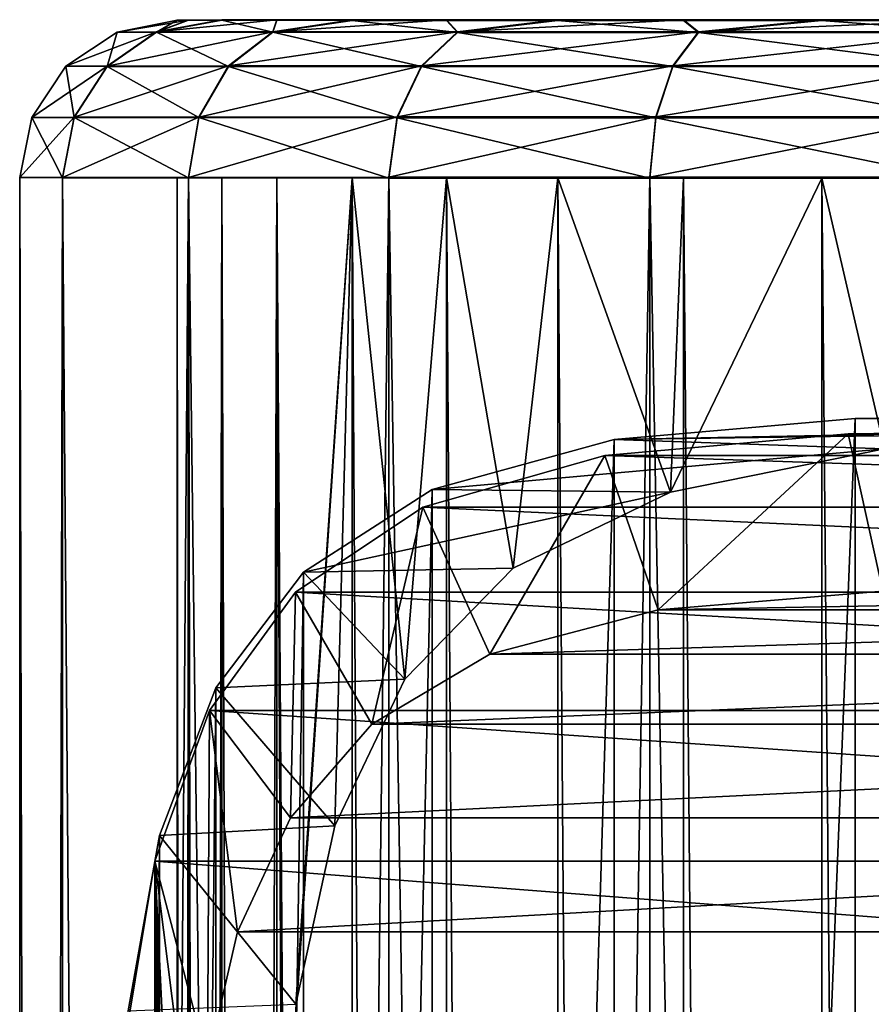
# Model space of a CAD drawing. Header units: millimetres. Extents: x -144 to 364, y -408 to 1133.
# Tile 235 of 256: x 41 to 52, y 607 to 619. Entities that reach past the tile are written whole.
import ezdxf

# ---------------------------------------------------------------- set-up
doc = ezdxf.new("R2010")
doc.units = ezdxf.units.MM
doc.header["$LTSCALE"] = 41.718519
for name, color, linetype in [('1966', 7, 'CONTINUOUS'), ('1967', 7, 'CONTINUOUS'), ('1968', 7, 'CONTINUOUS'), ('1969', 7, 'CONTINUOUS'), ('1970', 7, 'CONTINUOUS'), ('1971', 7, 'CONTINUOUS'), ('1972', 7, 'CONTINUOUS'), ('1973', 7, 'CONTINUOUS'), ('1974', 7, 'CONTINUOUS'), ('1978', 7, 'CONTINUOUS'), ('1979', 7, 'CONTINUOUS'), ('1980', 7, 'CONTINUOUS'), ('2073', 7, 'CONTINUOUS')]:
    doc.layers.add(name, color=color, linetype=linetype)

msp = doc.modelspace()

# ---------------------------------------------------------------- linework, layer by layer
at = {"layer": '1966', "color": 7, "linetype": 'CONTINUOUS', "true_color": 0xaaaaaa}
for points in [[(43.599, 619.001, -1.896), (43.457, 619, 0.094), (71.315, 619.001, -1.896), (43.599, 619.001, -1.896)], [(71.315, 619.001, -1.896), (43.457, 619, 0.094), (71.457, 619, 0.094), (71.315, 619.001, -1.896)], [(71.457, 619, 0.094), (43.457, 619, 0.094), (43.599, 618.999, 2.083), (71.457, 619, 0.094)], [(44.023, 619.002, -3.848), (43.599, 619.001, -1.896), (70.89, 619.002, -3.848), (44.023, 619.002, -3.848)], [(70.89, 619.002, -3.848), (43.599, 619.001, -1.896), (71.315, 619.001, -1.896), (70.89, 619.002, -3.848)], [(71.315, 618.999, 2.083), (71.457, 619, 0.094), (43.599, 618.999, 2.083), (71.315, 618.999, 2.083)], [(44.023, 618.998, 4.036), (71.315, 618.999, 2.083), (43.599, 618.999, 2.083), (44.023, 618.998, 4.036)], [(44.721, 619.002, -5.72), (44.023, 619.002, -3.848), (70.193, 619.002, -5.72), (44.721, 619.002, -5.72)], [(70.193, 619.002, -5.72), (44.023, 619.002, -3.848), (70.89, 619.002, -3.848), (70.193, 619.002, -5.72)], [(70.89, 618.998, 4.036), (71.315, 618.999, 2.083), (44.023, 618.998, 4.036), (70.89, 618.998, 4.036)], [(44.721, 618.998, 5.908), (70.89, 618.998, 4.036), (44.023, 618.998, 4.036), (44.721, 618.998, 5.908)], [(45.678, 619.003, -7.473), (44.721, 619.002, -5.72), (69.235, 619.003, -7.473), (45.678, 619.003, -7.473)], [(69.235, 619.003, -7.473), (44.721, 619.002, -5.72), (70.193, 619.002, -5.72), (69.235, 619.003, -7.473)], [(70.193, 618.998, 5.908), (70.89, 618.998, 4.036), (44.721, 618.998, 5.908), (70.193, 618.998, 5.908)], [(45.678, 618.997, 7.661), (70.193, 618.998, 5.908), (44.721, 618.998, 5.908), (45.678, 618.997, 7.661)], [(46.875, 619.004, -9.073), (45.678, 619.003, -7.473), (68.038, 619.004, -9.073), (46.875, 619.004, -9.073)], [(68.038, 619.004, -9.073), (45.678, 619.003, -7.473), (69.235, 619.003, -7.473), (68.038, 619.004, -9.073)], [(69.235, 618.997, 7.661), (70.193, 618.998, 5.908), (45.678, 618.997, 7.661), (69.235, 618.997, 7.661)], [(46.875, 618.996, 9.261), (69.235, 618.997, 7.661), (45.678, 618.997, 7.661), (46.875, 618.996, 9.261)], [(48.288, 619.004, -10.486), (46.875, 619.004, -9.073), (66.626, 619.004, -10.486), (48.288, 619.004, -10.486)], [(66.626, 619.004, -10.486), (46.875, 619.004, -9.073), (68.038, 619.004, -9.073), (66.626, 619.004, -10.486)], [(68.038, 618.996, 9.261), (69.235, 618.997, 7.661), (46.875, 618.996, 9.261), (68.038, 618.996, 9.261)], [(48.288, 618.996, 10.673), (68.038, 618.996, 9.261), (46.875, 618.996, 9.261), (48.288, 618.996, 10.673)], [(49.887, 619.005, -11.683), (48.288, 619.004, -10.486), (65.027, 619.005, -11.683), (49.887, 619.005, -11.683)], [(65.027, 619.005, -11.683), (48.288, 619.004, -10.486), (66.626, 619.004, -10.486), (65.027, 619.005, -11.683)], [(66.626, 618.996, 10.673), (68.038, 618.996, 9.261), (48.288, 618.996, 10.673), (66.626, 618.996, 10.673)], [(49.887, 618.995, 11.871), (66.626, 618.996, 10.673), (48.288, 618.996, 10.673), (49.887, 618.995, 11.871)], [(51.64, 619.005, -12.641), (49.887, 619.005, -11.683), (63.273, 619.005, -12.641), (51.64, 619.005, -12.641)], [(63.273, 619.005, -12.641), (49.887, 619.005, -11.683), (65.027, 619.005, -11.683), (63.273, 619.005, -12.641)], [(65.027, 618.995, 11.871), (66.626, 618.996, 10.673), (49.887, 618.995, 11.871), (65.027, 618.995, 11.871)], [(51.64, 618.995, 12.828), (65.027, 618.995, 11.871), (49.887, 618.995, 11.871), (51.64, 618.995, 12.828)], [(53.512, 619.005, -13.339), (51.64, 619.005, -12.641), (61.402, 619.005, -13.339), (53.512, 619.005, -13.339)], [(61.402, 619.005, -13.339), (51.64, 619.005, -12.641), (63.273, 619.005, -12.641), (61.402, 619.005, -13.339)], [(63.273, 618.995, 12.828), (65.027, 618.995, 11.871), (51.64, 618.995, 12.828), (63.273, 618.995, 12.828)], [(53.512, 618.995, 13.527), (63.273, 618.995, 12.828), (51.64, 618.995, 12.828), (53.512, 618.995, 13.527)]]:
    msp.add_3dface(points, dxfattribs=at)
at = {"layer": '1967', "color": 7, "linetype": 'CONTINUOUS', "true_color": 0xaaaaaa}
for points in [[(42.002, 409.002, -4.131), (41.457, 409, 0.01), (42.002, 617.002, -4.048), (42.002, 409.002, -4.131)], [(42.002, 617.002, -4.048), (41.457, 409, 0.01), (41.457, 617, 0.093), (42.002, 617.002, -4.048)], [(43.6, 409.003, -7.99), (42.002, 409.002, -4.131), (43.6, 617.003, -7.907), (43.6, 409.003, -7.99)], [(43.6, 617.003, -7.907), (42.002, 409.002, -4.131), (42.002, 617.002, -4.048), (43.6, 617.003, -7.907)], [(46.143, 409.004, -11.303), (43.6, 409.003, -7.99), (46.143, 617.004, -11.221), (46.143, 409.004, -11.303)], [(46.143, 617.004, -11.221), (43.6, 409.003, -7.99), (43.6, 617.003, -7.907), (46.143, 617.004, -11.221)], [(49.457, 409.006, -13.846), (46.143, 409.004, -11.303), (49.457, 617.005, -13.763), (49.457, 409.006, -13.846)], [(49.457, 617.005, -13.763), (46.143, 409.004, -11.303), (46.143, 617.004, -11.221), (49.457, 617.005, -13.763)], [(53.316, 409.006, -15.444), (49.457, 409.006, -13.846), (53.316, 617.006, -15.362), (53.316, 409.006, -15.444)], [(53.316, 617.006, -15.362), (49.457, 409.006, -13.846), (49.457, 617.005, -13.763), (53.316, 617.006, -15.362)]]:
    msp.add_3dface(points, dxfattribs=at)
at = {"layer": '1968', "color": 7, "linetype": 'CONTINUOUS', "true_color": 0xaaaaaa}
for points in [[(41.457, 409, 0.01), (42.002, 408.998, 4.151), (41.457, 617, 0.093), (41.457, 409, 0.01)], [(41.457, 617, 0.093), (42.002, 408.998, 4.151), (42.002, 616.998, 4.234), (41.457, 617, 0.093)], [(42.002, 408.998, 4.151), (43.6, 408.997, 8.01), (42.002, 616.998, 4.234), (42.002, 408.998, 4.151)], [(42.002, 616.998, 4.234), (43.6, 408.997, 8.01), (43.6, 616.997, 8.093), (42.002, 616.998, 4.234)], [(43.6, 408.997, 8.01), (46.143, 408.995, 11.324), (43.6, 616.997, 8.093), (43.6, 408.997, 8.01)], [(43.6, 616.997, 8.093), (46.143, 408.995, 11.324), (46.143, 616.995, 11.407), (43.6, 616.997, 8.093)], [(46.143, 408.995, 11.324), (49.457, 408.994, 13.867), (46.143, 616.995, 11.407), (46.143, 408.995, 11.324)], [(46.143, 616.995, 11.407), (49.457, 408.994, 13.867), (49.457, 616.994, 13.95), (46.143, 616.995, 11.407)], [(49.457, 408.994, 13.867), (53.316, 408.994, 15.465), (49.457, 616.994, 13.95), (49.457, 408.994, 13.867)], [(49.457, 616.994, 13.95), (53.316, 408.994, 15.465), (53.316, 616.994, 15.548), (49.457, 616.994, 13.95)]]:
    msp.add_3dface(points, dxfattribs=at)
at = {"layer": '1969', "color": 7, "linetype": 'CONTINUOUS', "true_color": 0xaaaaaa}
for points in [[(43.599, 617.001, -1.899), (71.457, 617, 0.093), (43.457, 617, 0.093), (43.599, 617.001, -1.899)], [(43.457, 617, 0.093), (71.457, 617, 0.093), (71.314, 616.999, 2.085), (43.457, 617, 0.093)], [(43.599, 616.999, 2.085), (43.457, 617, 0.093), (71.314, 616.999, 2.085), (43.599, 616.999, 2.085)], [(44.024, 617.002, -3.851), (71.314, 617.001, -1.899), (43.599, 617.001, -1.899), (44.024, 617.002, -3.851)], [(71.314, 617.001, -1.899), (71.457, 617, 0.093), (43.599, 617.001, -1.899), (71.314, 617.001, -1.899)], [(44.024, 616.998, 4.037), (43.599, 616.999, 2.085), (70.89, 616.998, 4.037), (44.024, 616.998, 4.037)], [(70.89, 616.998, 4.037), (43.599, 616.999, 2.085), (71.314, 616.999, 2.085), (70.89, 616.998, 4.037)], [(70.89, 617.002, -3.851), (71.314, 617.001, -1.899), (44.024, 617.002, -3.851), (70.89, 617.002, -3.851)], [(44.722, 617.002, -5.723), (70.89, 617.002, -3.851), (44.024, 617.002, -3.851), (44.722, 617.002, -5.723)], [(44.722, 616.998, 5.909), (44.024, 616.998, 4.037), (70.192, 616.998, 5.909), (44.722, 616.998, 5.909)], [(70.192, 616.998, 5.909), (44.024, 616.998, 4.037), (70.89, 616.998, 4.037), (70.192, 616.998, 5.909)], [(45.679, 617.003, -7.476), (70.192, 617.002, -5.723), (44.722, 617.002, -5.723), (45.679, 617.003, -7.476)], [(70.192, 617.002, -5.723), (70.89, 617.002, -3.851), (44.722, 617.002, -5.723), (70.192, 617.002, -5.723)], [(45.679, 616.997, 7.662), (44.722, 616.998, 5.909), (69.234, 616.997, 7.662), (45.679, 616.997, 7.662)], [(69.234, 616.997, 7.662), (44.722, 616.998, 5.909), (70.192, 616.998, 5.909), (69.234, 616.997, 7.662)], [(46.876, 617.004, -9.075), (69.234, 617.003, -7.476), (45.679, 617.003, -7.476), (46.876, 617.004, -9.075)], [(69.234, 617.003, -7.476), (70.192, 617.002, -5.723), (45.679, 617.003, -7.476), (69.234, 617.003, -7.476)], [(46.876, 616.996, 9.261), (45.679, 616.997, 7.662), (68.037, 616.996, 9.261), (46.876, 616.996, 9.261)], [(68.037, 616.996, 9.261), (45.679, 616.997, 7.662), (69.234, 616.997, 7.662), (68.037, 616.996, 9.261)], [(68.037, 617.004, -9.075), (69.234, 617.003, -7.476), (46.876, 617.004, -9.075), (68.037, 617.004, -9.075)], [(48.289, 617.004, -10.487), (68.037, 617.004, -9.075), (46.876, 617.004, -9.075), (48.289, 617.004, -10.487)], [(48.289, 616.996, 10.674), (46.876, 616.996, 9.261), (66.625, 616.996, 10.674), (48.289, 616.996, 10.674)], [(66.625, 616.996, 10.674), (46.876, 616.996, 9.261), (68.037, 616.996, 9.261), (66.625, 616.996, 10.674)], [(49.888, 617.005, -11.684), (66.625, 617.004, -10.487), (48.289, 617.004, -10.487), (49.888, 617.005, -11.684)], [(66.625, 617.004, -10.487), (68.037, 617.004, -9.075), (48.289, 617.004, -10.487), (66.625, 617.004, -10.487)], [(49.888, 616.995, 11.871), (48.289, 616.996, 10.674), (65.026, 616.995, 11.871), (49.888, 616.995, 11.871)], [(65.026, 616.995, 11.871), (48.289, 616.996, 10.674), (66.625, 616.996, 10.674), (65.026, 616.995, 11.871)], [(65.026, 617.005, -11.684), (66.625, 617.004, -10.487), (49.888, 617.005, -11.684), (65.026, 617.005, -11.684)], [(51.641, 617.005, -12.642), (65.026, 617.005, -11.684), (49.888, 617.005, -11.684), (51.641, 617.005, -12.642)], [(51.641, 616.995, 12.828), (49.888, 616.995, 11.871), (63.273, 616.995, 12.828), (51.641, 616.995, 12.828)], [(63.273, 616.995, 12.828), (49.888, 616.995, 11.871), (65.026, 616.995, 11.871), (63.273, 616.995, 12.828)], [(63.273, 617.005, -12.642), (65.026, 617.005, -11.684), (51.641, 617.005, -12.642), (63.273, 617.005, -12.642)], [(53.512, 617.005, -13.34), (63.273, 617.005, -12.642), (51.641, 617.005, -12.642), (53.512, 617.005, -13.34)], [(53.512, 616.995, 13.526), (51.641, 616.995, 12.828), (61.401, 616.995, 13.526), (53.512, 616.995, 13.526)], [(61.401, 616.995, 13.526), (51.641, 616.995, 12.828), (63.273, 616.995, 12.828), (61.401, 616.995, 13.526)]]:
    msp.add_3dface(points, dxfattribs=at)
at = {"layer": '1970', "color": 7, "linetype": 'CONTINUOUS', "true_color": 0xaaaaaa}
for points in [[(43.599, 409.001, -1.982), (43.599, 617.001, -1.899), (43.457, 617, 0.093), (43.599, 409.001, -1.982)], [(43.457, 409, 0.01), (43.599, 409.001, -1.982), (43.457, 617, 0.093), (43.457, 409, 0.01)], [(44.024, 409.002, -3.934), (44.024, 617.002, -3.851), (43.599, 617.001, -1.899), (44.024, 409.002, -3.934)], [(43.599, 409.001, -1.982), (44.024, 409.002, -3.934), (43.599, 617.001, -1.899), (43.599, 409.001, -1.982)], [(44.024, 409.002, -3.934), (44.722, 409.002, -5.805), (44.024, 617.002, -3.851), (44.024, 409.002, -3.934)], [(44.722, 409.002, -5.805), (44.722, 617.002, -5.723), (44.024, 617.002, -3.851), (44.722, 409.002, -5.805)], [(45.679, 409.003, -7.559), (45.679, 617.003, -7.476), (44.722, 617.002, -5.723), (45.679, 409.003, -7.559)], [(44.722, 409.002, -5.805), (45.679, 409.003, -7.559), (44.722, 617.002, -5.723), (44.722, 409.002, -5.805)], [(46.876, 409.004, -9.158), (46.876, 617.004, -9.075), (45.679, 617.003, -7.476), (46.876, 409.004, -9.158)], [(45.679, 409.003, -7.559), (46.876, 409.004, -9.158), (45.679, 617.003, -7.476), (45.679, 409.003, -7.559)], [(46.876, 409.004, -9.158), (48.289, 409.004, -10.57), (46.876, 617.004, -9.075), (46.876, 409.004, -9.158)], [(48.289, 409.004, -10.57), (48.289, 617.004, -10.487), (46.876, 617.004, -9.075), (48.289, 409.004, -10.57)], [(49.888, 409.005, -11.767), (49.888, 617.005, -11.684), (48.289, 617.004, -10.487), (49.888, 409.005, -11.767)], [(48.289, 409.004, -10.57), (49.888, 409.005, -11.767), (48.289, 617.004, -10.487), (48.289, 409.004, -10.57)], [(49.888, 409.005, -11.767), (51.641, 409.005, -12.725), (49.888, 617.005, -11.684), (49.888, 409.005, -11.767)], [(51.641, 409.005, -12.725), (51.641, 617.005, -12.642), (49.888, 617.005, -11.684), (51.641, 409.005, -12.725)], [(51.641, 409.005, -12.725), (53.512, 409.005, -13.423), (51.641, 617.005, -12.642), (51.641, 409.005, -12.725)], [(53.512, 409.005, -13.423), (53.512, 617.005, -13.34), (51.641, 617.005, -12.642), (53.512, 409.005, -13.423)]]:
    msp.add_3dface(points, dxfattribs=at)
at = {"layer": '1971', "color": 7, "linetype": 'CONTINUOUS', "true_color": 0xaaaaaa}
for points in [[(43.457, 409, 0.01), (43.457, 617, 0.093), (43.599, 616.999, 2.085), (43.457, 409, 0.01)], [(43.599, 408.999, 2.003), (43.457, 409, 0.01), (43.599, 616.999, 2.085), (43.599, 408.999, 2.003)], [(43.599, 408.999, 2.003), (43.599, 616.999, 2.085), (44.024, 616.998, 4.037), (43.599, 408.999, 2.003)], [(44.024, 408.998, 3.955), (43.599, 408.999, 2.003), (44.024, 616.998, 4.037), (44.024, 408.998, 3.955)], [(44.722, 408.998, 5.826), (44.024, 408.998, 3.955), (44.722, 616.998, 5.909), (44.722, 408.998, 5.826)], [(44.024, 408.998, 3.955), (44.024, 616.998, 4.037), (44.722, 616.998, 5.909), (44.024, 408.998, 3.955)], [(44.722, 408.998, 5.826), (44.722, 616.998, 5.909), (44.808, 603.998, 6.088), (44.722, 408.998, 5.826)], [(44.722, 616.998, 5.909), (45.679, 616.997, 7.662), (44.808, 603.998, 6.088), (44.722, 616.998, 5.909)], [(44.808, 603.998, 6.088), (45.679, 616.997, 7.662), (44.964, 606.504, 6.408), (44.808, 603.998, 6.088)], [(44.964, 606.504, 6.408), (45.679, 616.997, 7.662), (45.458, 608.77, 7.302), (44.964, 606.504, 6.408)], [(45.458, 608.77, 7.302), (45.679, 616.997, 7.662), (46.346, 610.632, 8.609), (45.458, 608.77, 7.302)], [(45.679, 616.997, 7.662), (46.876, 616.996, 9.261), (46.346, 610.632, 8.609), (45.679, 616.997, 7.662)], [(46.346, 610.632, 8.609), (46.876, 616.996, 9.261), (47.721, 612.041, 10.152), (46.346, 610.632, 8.609)], [(46.876, 616.996, 9.261), (48.289, 616.996, 10.674), (47.721, 612.041, 10.152), (46.876, 616.996, 9.261)], [(47.721, 612.041, 10.152), (48.289, 616.996, 10.674), (49.719, 613.008, 11.759), (47.721, 612.041, 10.152)], [(48.289, 616.996, 10.674), (49.888, 616.995, 11.871), (49.719, 613.008, 11.759), (48.289, 616.996, 10.674)], [(49.888, 616.995, 11.871), (51.641, 616.995, 12.828), (49.719, 613.008, 11.759), (49.888, 616.995, 11.871)], [(49.719, 613.008, 11.759), (51.641, 616.995, 12.828), (52.438, 613.556, 13.161), (49.719, 613.008, 11.759)], [(51.641, 616.995, 12.828), (53.512, 616.995, 13.526), (52.438, 613.556, 13.161), (51.641, 616.995, 12.828)]]:
    msp.add_3dface(points, dxfattribs=at)
at = {"layer": '1972', "color": 7, "linetype": 'CONTINUOUS', "true_color": 0xaaaaaa}
for points in [[(43.457, 619, 0.094), (43.599, 619.001, -1.896), (42.693, 618.848, 0.094), (43.457, 619, 0.094)], [(42.693, 618.848, 0.094), (43.599, 619.001, -1.896), (43.196, 618.85, -3.727), (42.693, 618.848, 0.094)], [(43.599, 619.001, -1.896), (44.023, 619.002, -3.848), (43.196, 618.85, -3.727), (43.599, 619.001, -1.896)], [(44.023, 619.002, -3.848), (44.721, 619.002, -5.72), (43.196, 618.85, -3.727), (44.023, 619.002, -3.848)], [(43.196, 618.85, -3.727), (44.721, 619.002, -5.72), (44.671, 618.851, -7.288), (43.196, 618.85, -3.727)], [(45.678, 619.003, -7.473), (46.875, 619.004, -9.073), (44.671, 618.851, -7.288), (45.678, 619.003, -7.473)], [(44.671, 618.851, -7.288), (46.875, 619.004, -9.073), (47.017, 618.852, -10.346), (44.671, 618.851, -7.288)], [(44.721, 619.002, -5.72), (45.678, 619.003, -7.473), (44.671, 618.851, -7.288), (44.721, 619.002, -5.72)], [(46.875, 619.004, -9.073), (48.288, 619.004, -10.486), (47.017, 618.852, -10.346), (46.875, 619.004, -9.073)], [(48.288, 619.004, -10.486), (49.887, 619.005, -11.683), (47.017, 618.852, -10.346), (48.288, 619.004, -10.486)], [(47.017, 618.852, -10.346), (49.887, 619.005, -11.683), (50.075, 618.853, -12.692), (47.017, 618.852, -10.346)], [(49.887, 619.005, -11.683), (51.64, 619.005, -12.641), (50.075, 618.853, -12.692), (49.887, 619.005, -11.683)], [(51.64, 619.005, -12.641), (53.512, 619.005, -13.339), (50.075, 618.853, -12.692), (51.64, 619.005, -12.641)], [(50.075, 618.853, -12.692), (53.512, 619.005, -13.339), (53.636, 618.854, -14.167), (50.075, 618.853, -12.692)], [(42.693, 618.848, 0.094), (43.196, 618.85, -3.727), (42.043, 618.415, 0.094), (42.693, 618.848, 0.094)], [(42.043, 618.415, 0.094), (43.196, 618.85, -3.727), (42.568, 618.416, -3.896), (42.043, 618.415, 0.094)], [(43.196, 618.85, -3.727), (44.671, 618.851, -7.288), (42.568, 618.416, -3.896), (43.196, 618.85, -3.727)], [(42.568, 618.416, -3.896), (44.671, 618.851, -7.288), (44.108, 618.418, -7.613), (42.568, 618.416, -3.896)], [(44.671, 618.851, -7.288), (47.017, 618.852, -10.346), (44.108, 618.418, -7.613), (44.671, 618.851, -7.288)], [(44.108, 618.418, -7.613), (47.017, 618.852, -10.346), (46.558, 618.419, -10.805), (44.108, 618.418, -7.613)], [(47.017, 618.852, -10.346), (50.075, 618.853, -12.692), (46.558, 618.419, -10.805), (47.017, 618.852, -10.346)], [(46.558, 618.419, -10.805), (50.075, 618.853, -12.692), (49.75, 618.42, -13.255), (46.558, 618.419, -10.805)], [(50.075, 618.853, -12.692), (53.636, 618.854, -14.167), (49.75, 618.42, -13.255), (50.075, 618.853, -12.692)], [(49.75, 618.42, -13.255), (53.636, 618.854, -14.167), (53.467, 618.421, -14.795), (49.75, 618.42, -13.255)], [(42.043, 618.415, 0.094), (42.568, 618.416, -3.896), (41.609, 617.765, 0.093), (42.043, 618.415, 0.094)], [(41.609, 617.765, 0.093), (42.568, 618.416, -3.896), (42.149, 617.767, -4.008), (41.609, 617.765, 0.093)], [(42.568, 618.416, -3.896), (44.108, 618.418, -7.613), (42.149, 617.767, -4.008), (42.568, 618.416, -3.896)], [(42.149, 617.767, -4.008), (44.108, 618.418, -7.613), (43.732, 617.769, -7.83), (42.149, 617.767, -4.008)], [(44.108, 618.418, -7.613), (46.558, 618.419, -10.805), (43.732, 617.769, -7.83), (44.108, 618.418, -7.613)], [(43.732, 617.769, -7.83), (46.558, 618.419, -10.805), (46.251, 617.77, -11.113), (43.732, 617.769, -7.83)], [(46.558, 618.419, -10.805), (49.75, 618.42, -13.255), (46.251, 617.77, -11.113), (46.558, 618.419, -10.805)], [(46.251, 617.77, -11.113), (49.75, 618.42, -13.255), (49.533, 617.771, -13.631), (46.251, 617.77, -11.113)], [(49.75, 618.42, -13.255), (53.467, 618.421, -14.795), (49.533, 617.771, -13.631), (49.75, 618.42, -13.255)], [(49.533, 617.771, -13.631), (53.467, 618.421, -14.795), (53.355, 617.771, -15.214), (49.533, 617.771, -13.631)], [(42.002, 617.002, -4.048), (41.457, 617, 0.093), (42.149, 617.767, -4.008), (42.002, 617.002, -4.048)], [(41.457, 617, 0.093), (41.609, 617.765, 0.093), (42.149, 617.767, -4.008), (41.457, 617, 0.093)], [(43.6, 617.003, -7.907), (42.002, 617.002, -4.048), (43.732, 617.769, -7.83), (43.6, 617.003, -7.907)], [(42.002, 617.002, -4.048), (42.149, 617.767, -4.008), (43.732, 617.769, -7.83), (42.002, 617.002, -4.048)], [(46.143, 617.004, -11.221), (43.6, 617.003, -7.907), (46.251, 617.77, -11.113), (46.143, 617.004, -11.221)], [(43.6, 617.003, -7.907), (43.732, 617.769, -7.83), (46.251, 617.77, -11.113), (43.6, 617.003, -7.907)], [(49.457, 617.005, -13.763), (46.143, 617.004, -11.221), (49.533, 617.771, -13.631), (49.457, 617.005, -13.763)], [(46.143, 617.004, -11.221), (46.251, 617.77, -11.113), (49.533, 617.771, -13.631), (46.143, 617.004, -11.221)], [(53.316, 617.006, -15.362), (49.457, 617.005, -13.763), (53.355, 617.771, -15.214), (53.316, 617.006, -15.362)], [(49.457, 617.005, -13.763), (49.533, 617.771, -13.631), (53.355, 617.771, -15.214), (49.457, 617.005, -13.763)]]:
    msp.add_3dface(points, dxfattribs=at)
at = {"layer": '1973', "color": 7, "linetype": 'CONTINUOUS', "true_color": 0xaaaaaa}
for points in [[(43.457, 619, 0.094), (42.693, 618.848, 0.094), (43.196, 618.847, 3.915), (43.457, 619, 0.094)], [(43.599, 618.999, 2.083), (43.457, 619, 0.094), (43.196, 618.847, 3.915), (43.599, 618.999, 2.083)], [(44.023, 618.998, 4.036), (43.599, 618.999, 2.083), (43.196, 618.847, 3.915), (44.023, 618.998, 4.036)], [(44.671, 618.845, 7.476), (44.023, 618.998, 4.036), (43.196, 618.847, 3.915), (44.671, 618.845, 7.476)], [(44.721, 618.998, 5.908), (44.023, 618.998, 4.036), (44.671, 618.845, 7.476), (44.721, 618.998, 5.908)], [(45.678, 618.997, 7.661), (44.721, 618.998, 5.908), (44.671, 618.845, 7.476), (45.678, 618.997, 7.661)], [(47.017, 618.844, 10.534), (45.678, 618.997, 7.661), (44.671, 618.845, 7.476), (47.017, 618.844, 10.534)], [(46.875, 618.996, 9.261), (45.678, 618.997, 7.661), (47.017, 618.844, 10.534), (46.875, 618.996, 9.261)], [(48.288, 618.996, 10.673), (46.875, 618.996, 9.261), (47.017, 618.844, 10.534), (48.288, 618.996, 10.673)], [(50.075, 618.843, 12.88), (48.288, 618.996, 10.673), (47.017, 618.844, 10.534), (50.075, 618.843, 12.88)], [(49.887, 618.995, 11.871), (48.288, 618.996, 10.673), (50.075, 618.843, 12.88), (49.887, 618.995, 11.871)], [(51.64, 618.995, 12.828), (49.887, 618.995, 11.871), (50.075, 618.843, 12.88), (51.64, 618.995, 12.828)], [(53.636, 618.843, 14.355), (51.64, 618.995, 12.828), (50.075, 618.843, 12.88), (53.636, 618.843, 14.355)], [(53.512, 618.995, 13.527), (51.64, 618.995, 12.828), (53.636, 618.843, 14.355), (53.512, 618.995, 13.527)], [(42.693, 618.848, 0.094), (42.043, 618.415, 0.094), (42.568, 618.413, 4.083), (42.693, 618.848, 0.094)], [(43.196, 618.847, 3.915), (42.693, 618.848, 0.094), (42.568, 618.413, 4.083), (43.196, 618.847, 3.915)], [(44.108, 618.412, 7.801), (43.196, 618.847, 3.915), (42.568, 618.413, 4.083), (44.108, 618.412, 7.801)], [(44.671, 618.845, 7.476), (43.196, 618.847, 3.915), (44.108, 618.412, 7.801), (44.671, 618.845, 7.476)], [(46.558, 618.41, 10.993), (44.671, 618.845, 7.476), (44.108, 618.412, 7.801), (46.558, 618.41, 10.993)], [(47.017, 618.844, 10.534), (44.671, 618.845, 7.476), (46.558, 618.41, 10.993), (47.017, 618.844, 10.534)], [(49.75, 618.409, 13.442), (47.017, 618.844, 10.534), (46.558, 618.41, 10.993), (49.75, 618.409, 13.442)], [(50.075, 618.843, 12.88), (47.017, 618.844, 10.534), (49.75, 618.409, 13.442), (50.075, 618.843, 12.88)], [(53.467, 618.409, 14.982), (50.075, 618.843, 12.88), (49.75, 618.409, 13.442), (53.467, 618.409, 14.982)], [(53.636, 618.843, 14.355), (50.075, 618.843, 12.88), (53.467, 618.409, 14.982), (53.636, 618.843, 14.355)], [(42.043, 618.415, 0.094), (41.609, 617.765, 0.093), (42.149, 617.764, 4.195), (42.043, 618.415, 0.094)], [(42.568, 618.413, 4.083), (42.043, 618.415, 0.094), (42.149, 617.764, 4.195), (42.568, 618.413, 4.083)], [(43.732, 617.762, 8.017), (42.568, 618.413, 4.083), (42.149, 617.764, 4.195), (43.732, 617.762, 8.017)], [(44.108, 618.412, 7.801), (42.568, 618.413, 4.083), (43.732, 617.762, 8.017), (44.108, 618.412, 7.801)], [(46.251, 617.761, 11.299), (44.108, 618.412, 7.801), (43.732, 617.762, 8.017), (46.251, 617.761, 11.299)], [(46.558, 618.41, 10.993), (44.108, 618.412, 7.801), (46.251, 617.761, 11.299), (46.558, 618.41, 10.993)], [(49.533, 617.76, 13.818), (46.558, 618.41, 10.993), (46.251, 617.761, 11.299), (49.533, 617.76, 13.818)], [(49.75, 618.409, 13.442), (46.558, 618.41, 10.993), (49.533, 617.76, 13.818), (49.75, 618.409, 13.442)], [(53.355, 617.759, 15.401), (49.75, 618.409, 13.442), (49.533, 617.76, 13.818), (53.355, 617.759, 15.401)], [(53.467, 618.409, 14.982), (49.75, 618.409, 13.442), (53.355, 617.759, 15.401), (53.467, 618.409, 14.982)], [(41.457, 617, 0.093), (42.002, 616.998, 4.234), (41.609, 617.765, 0.093), (41.457, 617, 0.093)], [(41.609, 617.765, 0.093), (42.002, 616.998, 4.234), (42.149, 617.764, 4.195), (41.609, 617.765, 0.093)], [(42.002, 616.998, 4.234), (43.6, 616.997, 8.093), (42.149, 617.764, 4.195), (42.002, 616.998, 4.234)], [(43.6, 616.997, 8.093), (43.732, 617.762, 8.017), (42.149, 617.764, 4.195), (43.6, 616.997, 8.093)], [(43.6, 616.997, 8.093), (46.143, 616.995, 11.407), (43.732, 617.762, 8.017), (43.6, 616.997, 8.093)], [(46.143, 616.995, 11.407), (46.251, 617.761, 11.299), (43.732, 617.762, 8.017), (46.143, 616.995, 11.407)], [(46.143, 616.995, 11.407), (49.457, 616.994, 13.95), (46.251, 617.761, 11.299), (46.143, 616.995, 11.407)], [(49.457, 616.994, 13.95), (49.533, 617.76, 13.818), (46.251, 617.761, 11.299), (49.457, 616.994, 13.95)], [(49.457, 616.994, 13.95), (53.316, 616.994, 15.548), (49.533, 617.76, 13.818), (49.457, 616.994, 13.95)], [(53.316, 616.994, 15.548), (53.355, 617.759, 15.401), (49.533, 617.76, 13.818), (53.316, 616.994, 15.548)]]:
    msp.add_3dface(points, dxfattribs=at)
at = {"layer": '1974', "color": 7, "linetype": 'CONTINUOUS', "true_color": 0xaaaaaa}
for points in [[(55.616, 613.992, 15.906), (52.066, 613.942, 15.072), (59.297, 613.992, 15.906), (55.616, 613.992, 15.906)], [(59.297, 613.992, 15.906), (52.066, 613.942, 15.072), (62.848, 613.942, 15.072), (59.297, 613.992, 15.906)], [(49.007, 613.675, 13.585), (55.721, 613.77, 13.984), (62.848, 613.942, 15.072), (49.007, 613.675, 13.585)], [(52.066, 613.942, 15.072), (49.007, 613.675, 13.585), (62.848, 613.942, 15.072), (52.066, 613.942, 15.072)], [(52.438, 613.556, 13.161), (55.721, 613.77, 13.984), (49.007, 613.675, 13.585), (52.438, 613.556, 13.161)], [(46.694, 613.039, 11.823), (52.438, 613.556, 13.161), (49.007, 613.675, 13.585), (46.694, 613.039, 11.823)], [(49.719, 613.008, 11.759), (52.438, 613.556, 13.161), (46.694, 613.039, 11.823), (49.719, 613.008, 11.759)], [(45.062, 611.99, 10.083), (49.719, 613.008, 11.759), (46.694, 613.039, 11.823), (45.062, 611.99, 10.083)], [(47.721, 612.041, 10.152), (49.719, 613.008, 11.759), (45.062, 611.99, 10.083), (47.721, 612.041, 10.152)], [(43.947, 610.523, 8.514), (46.346, 610.632, 8.609), (45.062, 611.99, 10.083), (43.947, 610.523, 8.514)], [(46.346, 610.632, 8.609), (47.721, 612.041, 10.152), (45.062, 611.99, 10.083), (46.346, 610.632, 8.609)], [(45.458, 608.77, 7.302), (46.346, 610.632, 8.609), (43.947, 610.523, 8.514), (45.458, 608.77, 7.302)], [(43.23, 608.646, 7.236), (45.458, 608.77, 7.302), (43.947, 610.523, 8.514), (43.23, 608.646, 7.236)], [(44.964, 606.504, 6.408), (45.458, 608.77, 7.302), (43.23, 608.646, 7.236), (44.964, 606.504, 6.408)], [(42.835, 606.421, 6.387), (44.964, 606.504, 6.408), (43.23, 608.646, 7.236), (42.835, 606.421, 6.387)]]:
    msp.add_3dface(points, dxfattribs=at)
at = {"layer": '1978', "color": 7, "linetype": 'CONTINUOUS', "true_color": 0xc8c8c8}
for points in [[(51.977, 613.746, 14.924), (66.024, 613.474, 13.404), (48.889, 613.474, 13.404), (51.977, 613.746, 14.924)], [(55.584, 613.793, 15.782), (62.936, 613.746, 14.924), (51.977, 613.746, 14.924), (55.584, 613.793, 15.782)], [(62.936, 613.746, 14.924), (66.024, 613.474, 13.404), (51.977, 613.746, 14.924), (62.936, 613.746, 14.924)], [(48.889, 613.474, 13.404), (68.337, 612.817, 11.623), (46.577, 612.817, 11.623), (48.889, 613.474, 13.404)], [(66.024, 613.474, 13.404), (68.337, 612.817, 11.623), (48.889, 613.474, 13.404), (66.024, 613.474, 13.404)], [(46.577, 612.817, 11.623), (69.954, 611.737, 9.882), (44.959, 611.737, 9.882), (46.577, 612.817, 11.623)], [(68.337, 612.817, 11.623), (69.954, 611.737, 9.882), (46.577, 612.817, 11.623), (68.337, 612.817, 11.623)], [(44.959, 611.737, 9.882), (71.049, 610.234, 8.331), (43.865, 610.234, 8.331), (44.959, 611.737, 9.882)], [(69.954, 611.737, 9.882), (71.049, 610.234, 8.331), (44.959, 611.737, 9.882), (69.954, 611.737, 9.882)], [(43.865, 610.234, 8.331), (71.743, 608.321, 7.095), (43.171, 608.321, 7.095), (43.865, 610.234, 8.331)], [(71.049, 610.234, 8.331), (71.743, 608.321, 7.095), (43.865, 610.234, 8.331), (71.049, 610.234, 8.331)], [(43.171, 608.321, 7.095), (72.111, 606.073, 6.311), (42.802, 606.073, 6.311), (43.171, 608.321, 7.095)], [(71.743, 608.321, 7.095), (72.111, 606.073, 6.311), (43.171, 608.321, 7.095), (71.743, 608.321, 7.095)]]:
    msp.add_3dface(points, dxfattribs=at)
at = {"layer": '1979', "color": 7, "linetype": 'CONTINUOUS', "true_color": 0xc8c8c8}
for points in [[(51.977, 613.746, 14.924), (48.889, 613.474, 13.404), (49.565, 611.512, 13.809), (51.977, 613.746, 14.924)], [(52.418, 611.751, 15.077), (51.977, 613.746, 14.924), (49.565, 611.512, 13.809), (52.418, 611.751, 15.077)], [(55.584, 613.793, 15.782), (51.977, 613.746, 14.924), (52.418, 611.751, 15.077), (55.584, 613.793, 15.782)], [(48.889, 613.474, 13.404), (46.577, 612.817, 11.623), (47.428, 610.949, 12.358), (48.889, 613.474, 13.404)], [(49.565, 611.512, 13.809), (48.889, 613.474, 13.404), (47.428, 610.949, 12.358), (49.565, 611.512, 13.809)], [(46.577, 612.817, 11.623), (44.959, 611.737, 9.882), (45.927, 610.059, 10.983), (46.577, 612.817, 11.623)], [(47.428, 610.949, 12.358), (46.577, 612.817, 11.623), (45.927, 610.059, 10.983), (47.428, 610.949, 12.358)], [(44.959, 611.737, 9.882), (43.865, 610.234, 8.331), (44.897, 608.872, 9.802), (44.959, 611.737, 9.882)], [(45.927, 610.059, 10.983), (44.959, 611.737, 9.882), (44.897, 608.872, 9.802), (45.927, 610.059, 10.983)], [(43.865, 610.234, 8.331), (43.171, 608.321, 7.095), (43.842, 605.769, 8.293), (43.865, 610.234, 8.331)], [(44.224, 607.424, 8.883), (43.865, 610.234, 8.331), (43.842, 605.769, 8.293), (44.224, 607.424, 8.883)], [(44.897, 608.872, 9.802), (43.865, 610.234, 8.331), (44.224, 607.424, 8.883), (44.897, 608.872, 9.802)], [(43.171, 542.674, 7.069), (43.171, 608.321, 7.095), (42.802, 606.073, 6.311), (43.171, 542.674, 7.069)], [(43.171, 608.321, 7.095), (43.171, 542.674, 7.069), (43.718, 546.997, 8.065), (43.171, 608.321, 7.095)], [(43.842, 605.769, 8.293), (43.171, 608.321, 7.095), (43.718, 603.997, 8.088), (43.842, 605.769, 8.293)], [(43.718, 603.997, 8.088), (43.171, 608.321, 7.095), (43.718, 596.872, 8.085), (43.718, 603.997, 8.088)], [(43.718, 596.872, 8.085), (43.171, 608.321, 7.095), (43.718, 589.747, 8.082), (43.718, 596.872, 8.085)], [(43.718, 589.747, 8.082), (43.171, 608.321, 7.095), (43.718, 582.622, 8.079), (43.718, 589.747, 8.082)], [(43.718, 582.622, 8.079), (43.171, 608.321, 7.095), (43.718, 575.497, 8.077), (43.718, 582.622, 8.079)], [(43.718, 575.497, 8.077), (43.171, 608.321, 7.095), (43.718, 568.372, 8.074), (43.718, 575.497, 8.077)], [(43.718, 568.372, 8.074), (43.171, 608.321, 7.095), (43.718, 561.247, 8.071), (43.718, 568.372, 8.074)], [(43.718, 561.247, 8.071), (43.171, 608.321, 7.095), (43.718, 554.122, 8.068), (43.718, 561.247, 8.071)], [(43.718, 554.122, 8.068), (43.171, 608.321, 7.095), (43.718, 546.997, 8.065), (43.718, 554.122, 8.068)]]:
    msp.add_3dface(points, dxfattribs=at)
at = {"layer": '1980', "color": 7, "linetype": 'CONTINUOUS', "true_color": 0xc8c8c8}
for points in [[(65.348, 611.512, 13.809), (62.495, 611.751, 15.077), (49.565, 611.512, 13.809), (65.348, 611.512, 13.809)], [(62.495, 611.751, 15.077), (52.418, 611.751, 15.077), (49.565, 611.512, 13.809), (62.495, 611.751, 15.077)], [(67.485, 610.949, 12.358), (65.348, 611.512, 13.809), (47.428, 610.949, 12.358), (67.485, 610.949, 12.358)], [(65.348, 611.512, 13.809), (49.565, 611.512, 13.809), (47.428, 610.949, 12.358), (65.348, 611.512, 13.809)], [(68.987, 610.059, 10.983), (67.485, 610.949, 12.358), (45.927, 610.059, 10.983), (68.987, 610.059, 10.983)], [(67.485, 610.949, 12.358), (47.428, 610.949, 12.358), (45.927, 610.059, 10.983), (67.485, 610.949, 12.358)], [(70.017, 608.872, 9.802), (68.987, 610.059, 10.983), (44.897, 608.872, 9.802), (70.017, 608.872, 9.802)], [(68.987, 610.059, 10.983), (45.927, 610.059, 10.983), (44.897, 608.872, 9.802), (68.987, 610.059, 10.983)], [(70.69, 607.424, 8.883), (70.017, 608.872, 9.802), (44.224, 607.424, 8.883), (70.69, 607.424, 8.883)], [(70.017, 608.872, 9.802), (44.897, 608.872, 9.802), (44.224, 607.424, 8.883), (70.017, 608.872, 9.802)], [(71.072, 605.769, 8.293), (70.69, 607.424, 8.883), (43.842, 605.769, 8.293), (71.072, 605.769, 8.293)], [(70.69, 607.424, 8.883), (44.224, 607.424, 8.883), (43.842, 605.769, 8.293), (70.69, 607.424, 8.883)]]:
    msp.add_3dface(points, dxfattribs=at)
at = {"layer": '2073', "linetype": 'CONTINUOUS'}
for points in [[(52.066, 613.942, 15.072), (55.616, 613.992, 15.906), (52.066, 537.046, 15.042), (52.066, 613.942, 15.072)], [(55.616, 613.992, 15.906), (55.616, 536.995, 15.875), (52.066, 537.046, 15.042), (55.616, 613.992, 15.906)], [(49.007, 613.675, 13.585), (52.066, 613.942, 15.072), (49.007, 537.314, 13.555), (49.007, 613.675, 13.585)], [(52.066, 613.942, 15.072), (52.066, 537.046, 15.042), (49.007, 537.314, 13.555), (52.066, 613.942, 15.072)], [(46.694, 613.039, 11.823), (49.007, 613.675, 13.585), (46.694, 537.952, 11.794), (46.694, 613.039, 11.823)], [(49.007, 613.675, 13.585), (49.007, 537.314, 13.555), (46.694, 537.952, 11.794), (49.007, 613.675, 13.585)], [(45.062, 611.99, 10.083), (46.694, 613.039, 11.823), (45.062, 539.002, 10.054), (45.062, 611.99, 10.083)], [(46.694, 613.039, 11.823), (46.694, 537.952, 11.794), (45.062, 539.002, 10.054), (46.694, 613.039, 11.823)], [(43.947, 610.523, 8.514), (45.062, 611.99, 10.083), (43.947, 540.47, 8.486), (43.947, 610.523, 8.514)], [(45.062, 611.99, 10.083), (45.062, 539.002, 10.054), (43.947, 540.47, 8.486), (45.062, 611.99, 10.083)], [(43.23, 608.646, 7.236), (43.947, 610.523, 8.514), (43.23, 542.348, 7.21), (43.23, 608.646, 7.236)], [(43.947, 610.523, 8.514), (43.947, 540.47, 8.486), (43.23, 542.348, 7.21), (43.947, 610.523, 8.514)], [(42.835, 606.421, 6.387), (43.23, 608.646, 7.236), (42.835, 544.574, 6.362), (42.835, 606.421, 6.387)], [(43.23, 608.646, 7.236), (43.23, 542.348, 7.21), (42.835, 544.574, 6.362), (43.23, 608.646, 7.236)]]:
    msp.add_3dface(points, dxfattribs=at)

doc.saveas('drawing.dxf')
